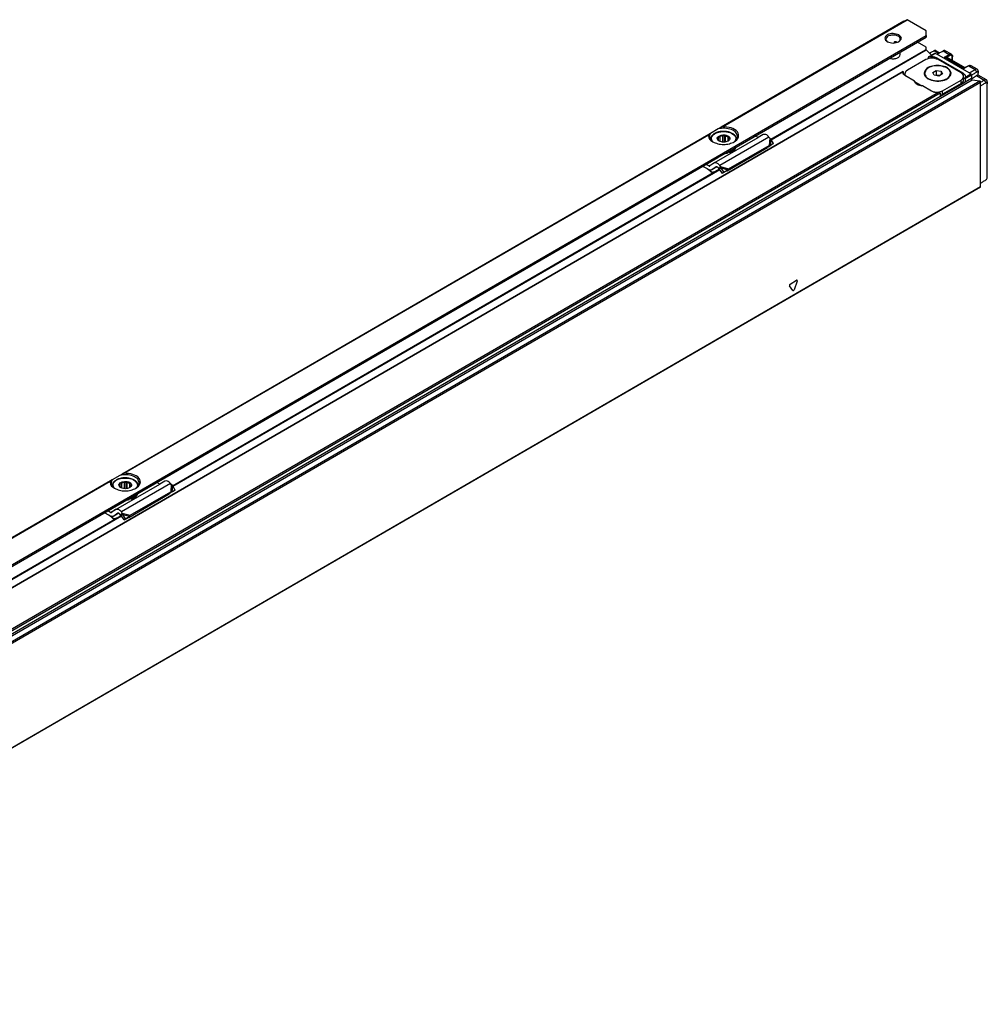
# Model space of a CAD drawing. Header units: millimetres. Extents: x -746 to 1306, y -530 to 1000.
# Tile 32 of 50: x 989 to 1212, y -280 to -54. Entities that reach past the tile are written whole.
import ezdxf

# ---------------------------------------------------------------- set-up
doc = ezdxf.new("R2010")
doc.units = ezdxf.units.MM

# ---------------------------------------------------------------- blocks, each defined once
blk = doc.blocks.new('REGLA_SV2-920-T__27', base_point=(475.76, -510.07))
at = {"color": 7, "linetype": 'Continuous'}
for p, q in [((1162.27, -81.14), (1197.9, -60.52)), ((1198.05, -60.57), (1199.27, -61.78)), ((1200.34, -60.76), (1201.16, -61.23)), ((1203.86, -61.57), (1202.46, -60.76)), ((1197.97, -62.81), (1193.73, -65.26)), ((1198.55, -62.27), (1198.55, -62.57)), ((1198.66, -62.14), (1200.03, -61.35)), ((1200.51, -61.58), (1200.13, -61.36)), ((1200.51, -62.4), (1206.52, -65.88)), ((1206.1, -65.88), (1200.8, -62.81)), ((1202.89, -62.3), (1202.83, -62.27)), ((1207.01, -64.68), (1202.89, -62.3)), ((1204.13, -63.01), (1204.13, -62.11)), ((1192.77, -65.55), (486.74, -474.18)), ((1192.72, -65.76), (1192.73, -65.64)), ((1192.79, -65.6), (1192.79, -66.08)), ((1199.58, -65.77), (1200.39, -65.29)), ((1199.87, -66.41), (1199.58, -65.77)), ((1200.39, -65.29), (1201.51, -65.47)), ((1200.39, -65.29), (1200.39, -66.35)), ((1201.51, -65.47), (1201.51, -66.28)), ((1201.51, -65.47), (1201.81, -66.11)), ((1207.83, -64.23), (1206.91, -64.73)), ((1207.85, -64.22), (1208.04, -64.16)), ((1209.82, -65.02), (1208.42, -64.21)), ((1193.14, -66.21), (1192.97, -66.31)), ((1193.14, -66.47), (1193.14, -66.08)), ((1195.37, -67.77), (1193.3, -66.57)), ((1195.39, -67.86), (1197.09, -68.85)), ((1197.69, -66.1), (1197.69, -65.94)), ((1200.99, -66.58), (1199.87, -66.41)), ((1200.39, -66.35), (1200.2, -66.46)), ((1201.18, -66.48), (1200.39, -66.35)), ((1201.81, -66.11), (1200.99, -66.58)), ((1201.28, -71.32), (1207.03, -67.99)), ((1201.86, -69.97), (1206.1, -67.51)), ((1203.69, -66.1), (1203.69, -65.94)), ((1206.69, -67.51), (1206.69, -66.7)), ((1207.03, -67.18), (1207.03, -67.99)), ((1207.11, -66.7), (1207.1, -66.81)), ((1208.33, -66.1), (1207.94, -65.88)), ((1208.47, -66.35), (1208.47, -67.18)), ((1208.47, -67.2), (1209.69, -66.49)), ((1208.66, -67.44), (1210.4, -67.72)), ((1211.94, -67.47), (1210.03, -66.36)), ((1210.59, -92.12), (1210.59, -67.98)), ((1199.31, -70.05), (1197.24, -68.85)), ((1206.1, -68.33), (1201.86, -70.79)), ((1201.28, -70.51), (1201.28, -71.32)), ((1024.39, -160.95), (1150.43, -87.99)), ((1210.55, -92.21), (490.01, -509.25)), ((882.97, -242.8), (1012.55, -167.8))]:
    blk.add_line(p, q, dxfattribs=at)
at = {"color": 3, "linetype": 'Continuous'}
for p, q in [((1162.33, -81.24), (1198.05, -60.57)), ((1200.87, -61.39), (1199.84, -60.79)), ((1201.97, -60.8), (1203.38, -61.62)), ((1198.9, -62.07), (1200.13, -61.36)), ((1207.94, -65.88), (1200.51, -61.58)), ((1200.51, -62.67), (1200.51, -62.4)), ((1202.27, -62.26), (1203.38, -61.62)), ((1206.77, -64.87), (1202.27, -62.26)), ((1202.83, -62.27), (1203.52, -61.86)), ((1204.07, -62.98), (1204.07, -62.19)), ((1192.73, -65.64), (486.98, -474.1)), ((1207.92, -64.25), (1206.77, -64.87)), ((1207.92, -64.25), (1209.34, -65.07)), ((1209.34, -65.07), (1209.69, -65.68)), ((1208.47, -67.18), (487.93, -484.21)), ((488.12, -484.47), (1208.66, -67.44)), ((489.86, -484.75), (1210.4, -67.72)), ((490.05, -485.01), (1210.59, -67.98)), ((1193.14, -66.16), (1192.93, -66.28)), ((1206.1, -68.33), (1206.1, -67.51)), ((1206.52, -66.24), (1206.52, -65.88)), ((1207.03, -67.18), (1208.47, -66.35)), ((1207.1, -66.81), (1208.33, -66.1)), ((1209.69, -66.49), (1211.46, -67.52)), ((1211.46, -67.52), (1211.81, -68.13)), ((1201.86, -70.79), (1201.86, -69.97)), ((1201.28, -70.51), (495.12, -479.22)), ((1200.93, -70.39), (495.19, -478.85)), ((1024.45, -161.05), (1150.51, -88.09)), ((1210.59, -92.12), (490.05, -509.15)), ((1167.3, -115.97), (1166.55, -114.9)), ((1166.7, -114.51), (1168.21, -113.63)), ((1168.36, -113.85), (1167.61, -115.79)), ((883.03, -242.9), (1012.62, -167.89))]:
    blk.add_line(p, q, dxfattribs=at)
at = {"color": 7, "linetype": 'Continuous'}
for centre, radius, start, end in [((1198.93, -62.61), 0.541, 93.0856, 119.78), ((1208.16, -64.68), 0.535, 61.1481, 103.334), ((1208.19, -66.35), 0.283, 0.0306, 59.9695), ((1211.43, -89.89), 0.721, 302.1502, 359.9256)]:
    blk.add_arc(centre, radius, start, end, dxfattribs=at)
at = {"color": 3, "linetype": 'Continuous'}
blk.add_arc((1203.25, -61.86), 0.276, 359.1864, 60.8137, dxfattribs=at)
at = {"color": 7, "linetype": 'Continuous'}
for points, knots in [([(1197.9, -60.52), (1197.93, -60.52), (1197.98, -60.51), (1198.03, -60.55), (1198.05, -60.57)], [0, 0, 0, 0, 0.0695574, 0.1640678, 0.1640678, 0.1640678, 0.1640678]), ([(1199.84, -60.79), (1199.72, -60.86), (1199.48, -60.99), (1199.19, -61.15), (1198.97, -61.27), (1198.88, -61.32), (1198.83, -61.34)], [0, 0, 0, 0, 0.4158, 0.831604, 0.99358, 1.155556, 1.155556, 1.155556, 1.155556]), ([(1200.34, -60.76), (1200.3, -60.74), (1200.2, -60.7), (1200.06, -60.71), (1199.94, -60.75), (1199.88, -60.78), (1199.84, -60.79)], [0, 0, 0, 0, 0.1484705, 0.312642, 0.4122035, 0.5188611, 0.5188611, 0.5188611, 0.5188611]), ([(1200.51, -61.58), (1200.63, -61.52), (1200.87, -61.39), (1201.24, -61.19), (1201.6, -61), (1201.84, -60.86), (1201.97, -60.8)], [0, 0, 0, 0, 0.408675, 0.817349, 1.233153, 1.648953, 1.648953, 1.648953, 1.648953]), ([(1202.46, -60.76), (1202.42, -60.74), (1202.32, -60.7), (1202.18, -60.72), (1202.06, -60.75), (1202, -60.78), (1201.97, -60.8)], [0, 0, 0, 0, 0.1484705, 0.312642, 0.4122035, 0.5188611, 0.5188611, 0.5188611, 0.5188611]), ([(1198.66, -62.14), (1198.64, -62.15), (1198.62, -62.16), (1198.59, -62.19), (1198.56, -62.22), (1198.55, -62.25), (1198.55, -62.27)], [0, 0, 0, 0, 0.0493668, 0.0934154, 0.1325639, 0.1784301, 0.1784301, 0.1784301, 0.1784301]), ([(1198.9, -62.07), (1199.19, -62.07), (1199.76, -62.06), (1200.27, -62.29), (1200.51, -62.4)], [0, 0, 0, 0, 0.875241, 1.666828, 1.666828, 1.666828, 1.666828]), ([(1200.03, -61.35), (1200.04, -61.34), (1200.08, -61.33), (1200.11, -61.35), (1200.13, -61.36)], [0, 0, 0, 0, 0.0468022, 0.1042475, 0.1042475, 0.1042475, 0.1042475]), ([(1202.83, -62.27), (1202.79, -62.26), (1202.71, -62.24), (1202.58, -62.23), (1202.43, -62.23), (1202.33, -62.25), (1202.27, -62.26)], [0, 0, 0, 0, 0.1092858, 0.253198, 0.3762199, 0.5607986, 0.5607986, 0.5607986, 0.5607986]), ([(1203.86, -61.57), (1203.9, -61.6), (1203.97, -61.65), (1204.03, -61.73), (1204.08, -61.82), (1204.11, -61.91), (1204.12, -62), (1204.13, -62.06), (1204.13, -62.08)], [0, 0, 0, 0, 0.1396054, 0.2468126, 0.3063617, 0.4319103, 0.5343947, 0.5992442, 0.5992442, 0.5992442, 0.5992442]), ([(1204.13, -62.08), (1204.13, -62.08), (1204.13, -62.09), (1204.13, -62.09), (1204.13, -62.1), (1204.13, -62.11), (1204.13, -62.11)], [0, 0, 0, 0, 0.00156689, 0.01253514, 0.01899915, 0.02546316, 0.02546316, 0.02546316, 0.02546316]), ([(1193.3, -66.57), (1193.13, -66.46), (1192.83, -66.26), (1192.75, -65.91), (1192.72, -65.76)], [0, 0, 0, 0, 0.573572, 1.041979, 1.041979, 1.041979, 1.041979]), ([(1192.73, -65.64), (1192.73, -65.63), (1192.73, -65.61), (1192.74, -65.58), (1192.75, -65.56), (1192.76, -65.55), (1192.77, -65.55)], [0, 0, 0, 0, 0.0290335, 0.0618154, 0.0878657, 0.1004797, 0.1004797, 0.1004797, 0.1004797]), ([(1192.77, -65.55), (1192.77, -65.55), (1192.77, -65.55), (1192.79, -65.54), (1192.79, -65.57), (1192.79, -65.59), (1192.79, -65.6)], [0, 0, 0, 0, 0.00678221, 0.01356443, 0.04625814, 0.07032487, 0.07032487, 0.07032487, 0.07032487]), ([(1193.73, -65.26), (1193.56, -65.37), (1193.26, -65.57), (1193.18, -65.92), (1193.14, -66.08)], [0, 0, 0, 0, 0.573572, 1.041979, 1.041979, 1.041979, 1.041979]), ([(1203.79, -65.94), (1203.68, -65.61), (1203.44, -64.86), (1202.15, -64.29), (1200.69, -64.07), (1199.23, -64.29), (1197.95, -64.86), (1197.7, -65.61), (1197.59, -65.94)], [0, 0, 0, 0, 0.988581, 2.299572, 3.868095, 5.436619, 6.74761, 7.736191, 7.736191, 7.736191, 7.736191]), ([(1197.84, -65.39), (1197.78, -65.49), (1197.65, -65.68), (1197.61, -65.91), (1197.59, -66.02)], [0, 0, 0, 0, 0.3496244, 0.6799095, 0.6799095, 0.6799095, 0.6799095]), ([(1202.81, -64.71), (1202.31, -64.51), (1201.25, -64.1), (1199.64, -64.25), (1198.14, -64.75), (1197.83, -65.59), (1197.69, -65.94)], [0, 0, 0, 0, 1.607876, 3.343987, 4.834442, 5.923568, 5.923568, 5.923568, 5.923568]), ([(1203.69, -65.94), (1203.64, -65.7), (1203.52, -65.18), (1203.06, -64.88), (1202.81, -64.71)], [0, 0, 0, 0, 0.70261, 1.562968, 1.562968, 1.562968, 1.562968]), ([(1203.79, -66.02), (1203.77, -65.91), (1203.73, -65.68), (1203.61, -65.49), (1203.54, -65.39)], [0, 0, 0, 0, 0.3305744, 0.6805326, 0.6805326, 0.6805326, 0.6805326]), ([(1206.77, -64.87), (1206.78, -64.85), (1206.8, -64.82), (1206.84, -64.78), (1206.87, -64.75), (1206.9, -64.74), (1206.91, -64.73)], [0, 0, 0, 0, 0.0554568, 0.1072276, 0.1550481, 0.1981063, 0.1981063, 0.1981063, 0.1981063]), ([(1207.92, -64.25), (1207.92, -64.24), (1207.92, -64.24), (1207.9, -64.24), (1207.89, -64.23), (1207.88, -64.23), (1207.86, -64.23), (1207.85, -64.22), (1207.84, -64.23), (1207.83, -64.23), (1207.83, -64.23)], [0, 0, 0, 0, 0.0093317, 0.0186634, 0.0366728, 0.0541321, 0.0663534, 0.0785746, 0.0915676, 0.1045605, 0.1045605, 0.1045605, 0.1045605]), ([(1207.94, -65.88), (1208.05, -65.81), (1208.29, -65.68), (1208.64, -65.47), (1208.99, -65.27), (1209.22, -65.13), (1209.34, -65.07)], [0, 0, 0, 0, 0.401384, 0.802768, 1.211156, 1.619548, 1.619548, 1.619548, 1.619548]), ([(1208.47, -66.39), (1208.56, -66.34), (1208.73, -66.24), (1209.02, -66.07), (1209.34, -65.88), (1209.57, -65.75), (1209.69, -65.68)], [0, 0, 0, 0, 0.299256, 0.598512, 1.006576, 1.412705, 1.412705, 1.412705, 1.412705]), ([(1209.82, -65.02), (1209.78, -65), (1209.68, -64.96), (1209.54, -64.98), (1209.43, -65.02), (1209.37, -65.05), (1209.34, -65.07)], [0, 0, 0, 0, 0.1430297, 0.301851, 0.3988723, 0.5033664, 0.5033664, 0.5033664, 0.5033664]), ([(1210.03, -65.89), (1210.03, -65.84), (1210.02, -65.75), (1209.94, -65.65), (1209.81, -65.62), (1209.73, -65.66), (1209.69, -65.68)], [0, 0, 0, 0, 0.14002, 0.2540646, 0.3696967, 0.50278, 0.50278, 0.50278, 0.50278]), ([(1210.02, -65.46), (1210.02, -65.41), (1210.01, -65.32), (1209.97, -65.18), (1209.91, -65.08), (1209.85, -65.04), (1209.82, -65.02)], [0, 0, 0, 0, 0.1461363, 0.2781077, 0.4153209, 0.5051367, 0.5051367, 0.5051367, 0.5051367]), ([(1210.02, -65.46), (1210.02, -65.49), (1210.02, -65.56), (1210.03, -65.67), (1210.03, -65.78), (1210.03, -65.85), (1210.03, -65.89)], [0, 0, 0, 0, 0.1049516, 0.2099032, 0.3157395, 0.4268849, 0.4268849, 0.4268849, 0.4268849]), ([(1193.14, -66.08), (1193.15, -66.17), (1193.17, -66.37), (1193.29, -66.52), (1193.36, -66.61)], [0, 0, 0, 0, 0.2757596, 0.5755628, 0.5755628, 0.5755628, 0.5755628]), ([(1197.24, -68.85), (1196.77, -68.81), (1195.95, -68.74), (1195.54, -68.06), (1195.37, -67.77)], [0, 0, 0, 0, 1.332097, 2.278226, 2.278226, 2.278226, 2.278226]), ([(1197.59, -65.94), (1197.65, -66.18), (1197.77, -66.73), (1198.24, -67.04), (1198.5, -67.21)], [0, 0, 0, 0, 0.72603, 1.615067, 1.615067, 1.615067, 1.615067]), ([(1197.69, -65.94), (1197.79, -66.25), (1198.04, -66.98), (1199.28, -67.54), (1200.69, -67.75), (1202.11, -67.54), (1203.35, -66.98), (1203.59, -66.25), (1203.69, -65.94)], [0, 0, 0, 0, 0.956691, 2.225392, 3.743318, 5.261244, 6.529945, 7.486636, 7.486636, 7.486636, 7.486636]), ([(1197.83, -66.62), (1197.79, -66.54), (1197.71, -66.37), (1197.7, -66.19), (1197.69, -66.1)], [0, 0, 0, 0, 0.2768325, 0.544419, 0.544419, 0.544419, 0.544419]), ([(1198.5, -67.21), (1199.02, -67.41), (1200.11, -67.84), (1201.78, -67.69), (1203.32, -67.17), (1203.65, -66.3), (1203.79, -65.94)], [0, 0, 0, 0, 1.661471, 3.455453, 4.99559, 6.12102, 6.12102, 6.12102, 6.12102]), ([(1203.69, -66.1), (1203.68, -66.2), (1203.67, -66.39), (1203.58, -66.56), (1203.54, -66.65)], [0, 0, 0, 0, 0.2798675, 0.5704392, 0.5704392, 0.5704392, 0.5704392]), ([(1206.69, -66.7), (1206.65, -66.54), (1206.57, -66.19), (1206.27, -65.99), (1206.1, -65.88)], [0, 0, 0, 0, 0.468406, 1.041979, 1.041979, 1.041979, 1.041979]), ([(1206.1, -67.51), (1206.27, -67.4), (1206.57, -67.2), (1206.65, -66.85), (1206.69, -66.7)], [0, 0, 0, 0, 0.573572, 1.041979, 1.041979, 1.041979, 1.041979]), ([(1206.1, -68.33), (1206.27, -68.22), (1206.57, -68.02), (1206.65, -67.67), (1206.69, -67.51)], [0, 0, 0, 0, 0.573572, 1.041979, 1.041979, 1.041979, 1.041979]), ([(1206.52, -65.88), (1206.69, -65.99), (1207, -66.19), (1207.08, -66.54), (1207.11, -66.7)], [0, 0, 0, 0, 0.573572, 1.041979, 1.041979, 1.041979, 1.041979]), ([(1206.69, -66.96), (1206.76, -67.02), (1206.9, -67.13), (1206.99, -67.28), (1207.03, -67.36)], [0, 0, 0, 0, 0.2784394, 0.5274307, 0.5274307, 0.5274307, 0.5274307]), ([(1207.03, -67.18), (1207.04, -67.15), (1207.04, -67.08), (1207.06, -66.98), (1207.09, -66.89), (1207.1, -66.84), (1207.1, -66.81)], [0, 0, 0, 0, 0.0923988, 0.209338, 0.2900054, 0.3724617, 0.3724617, 0.3724617, 0.3724617]), ([(1208.66, -67.44), (1208.61, -67.41), (1208.51, -67.35), (1208.48, -67.24), (1208.47, -67.18)], [0, 0, 0, 0, 0.1603525, 0.3392879, 0.3392879, 0.3392879, 0.3392879]), ([(1210.03, -66.4), (1209.97, -66.4), (1209.86, -66.41), (1209.75, -66.46), (1209.69, -66.49)], [0, 0, 0, 0, 0.162662, 0.3515403, 0.3515403, 0.3515403, 0.3515403]), ([(1210.03, -66.36), (1210.03, -66.28), (1210.03, -66.12), (1210.03, -65.96), (1210.03, -65.89)], [0, 0, 0, 0, 0.2372655, 0.4756473, 0.4756473, 0.4756473, 0.4756473]), ([(1210.03, -66.4), (1210.03, -66.4), (1210.03, -66.38), (1210.03, -66.37), (1210.03, -66.36)], [0, 0, 0, 0, 0.02013951, 0.04152316, 0.04152316, 0.04152316, 0.04152316]), ([(1210.4, -67.72), (1210.45, -67.74), (1210.55, -67.8), (1210.58, -67.92), (1210.59, -67.98)], [0, 0, 0, 0, 0.1603525, 0.3392879, 0.3392879, 0.3392879, 0.3392879]), ([(1210.59, -68.02), (1210.62, -68.01), (1210.67, -67.97), (1210.85, -67.87), (1211.11, -67.72), (1211.34, -67.59), (1211.46, -67.52)], [0, 0, 0, 0, 0.094968, 0.189936, 0.598323, 1.006716, 1.006716, 1.006716, 1.006716]), ([(1211.94, -67.47), (1211.9, -67.45), (1211.8, -67.41), (1211.67, -67.43), (1211.55, -67.47), (1211.49, -67.5), (1211.46, -67.52)], [0, 0, 0, 0, 0.1430297, 0.301851, 0.3988723, 0.5033664, 0.5033664, 0.5033664, 0.5033664]), ([(1212.14, -67.91), (1212.14, -67.87), (1212.14, -67.78), (1212.1, -67.65), (1212.04, -67.54), (1211.98, -67.5), (1211.94, -67.47)], [0, 0, 0, 0, 0.1237181, 0.2780394, 0.376242, 0.505006, 0.505006, 0.505006, 0.505006]), ([(1212.14, -67.91), (1212.15, -67.94), (1212.15, -68.01), (1212.15, -68.12), (1212.15, -68.23), (1212.15, -68.3), (1212.15, -68.34)], [0, 0, 0, 0, 0.1049556, 0.2099112, 0.3157496, 0.4268856, 0.4268856, 0.4268856, 0.4268856]), ([(1200.93, -70.39), (1200.63, -70.39), (1200.07, -70.39), (1199.56, -70.16), (1199.31, -70.05)], [0, 0, 0, 0, 0.875241, 1.666828, 1.666828, 1.666828, 1.666828]), ([(1199.69, -70.22), (1200.07, -70.28), (1200.82, -70.39), (1201.52, -70.11), (1201.86, -69.97)], [0, 0, 0, 0, 1.137157, 2.217641, 2.217641, 2.217641, 2.217641]), ([(1210.59, -68.84), (1210.68, -68.79), (1210.85, -68.69), (1211.14, -68.52), (1211.46, -68.34), (1211.7, -68.2), (1211.81, -68.13)], [0, 0, 0, 0, 0.299256, 0.598512, 1.006576, 1.412705, 1.412705, 1.412705, 1.412705]), ([(1212.15, -68.34), (1212.15, -68.29), (1212.14, -68.2), (1212.06, -68.1), (1211.93, -68.08), (1211.85, -68.11), (1211.81, -68.13)], [0, 0, 0, 0, 0.1400351, 0.2540631, 0.3696952, 0.5027786, 0.5027786, 0.5027786, 0.5027786]), ([(1212.15, -89.89), (1212.15, -88.09), (1212.15, -84.5), (1212.15, -79.11), (1212.15, -73.72), (1212.15, -70.13), (1212.15, -68.34)], [0, 0, 0, 0, 5.388309, 10.776618, 16.164927, 21.553239, 21.553239, 21.553239, 21.553239]), ([(1201.28, -70.51), (1201.27, -70.49), (1201.24, -70.43), (1201.14, -70.4), (1201.04, -70.38), (1200.97, -70.38), (1200.93, -70.39)], [0, 0, 0, 0, 0.076293, 0.183125, 0.285862, 0.3966881, 0.3966881, 0.3966881, 0.3966881]), ([(1201.28, -71.02), (1201.38, -70.99), (1201.58, -70.93), (1201.77, -70.83), (1201.86, -70.79)], [0, 0, 0, 0, 0.3193034, 0.6252407, 0.6252407, 0.6252407, 0.6252407]), ([(1210.59, -91.26), (1210.68, -91.2), (1210.85, -91.1), (1211.14, -90.92), (1211.46, -90.72), (1211.7, -90.57), (1211.81, -90.5)], [0, 0, 0, 0, 0.304711, 0.609422, 1.024926, 1.43847, 1.43847, 1.43847, 1.43847]), ([(1210.55, -92.21), (1210.56, -92.2), (1210.59, -92.18), (1210.59, -92.14), (1210.59, -92.12)], [0, 0, 0, 0, 0.0465697, 0.1036576, 0.1036576, 0.1036576, 0.1036576])]:
    blk.add_open_spline(points, degree=3, knots=knots, dxfattribs=at)
blk.add_open_spline([(1200.8, -62.81), (1200.33, -62.64), (1199.38, -62.3), (1198.44, -62.64), (1197.97, -62.81)], degree=3, dxfattribs=at)
at = {"color": 3, "linetype": 'Continuous'}
for points, knots in [([(1203.86, -61.57), (1203.82, -61.55), (1203.75, -61.52), (1203.63, -61.53), (1203.51, -61.55), (1203.43, -61.6), (1203.38, -61.62)], [0, 0, 0, 0, 0.1293723, 0.2276871, 0.3586248, 0.5053904, 0.5053904, 0.5053904, 0.5053904]), ([(1204.07, -62.19), (1204.06, -62.11), (1204.05, -61.97), (1203.92, -61.81), (1203.72, -61.77), (1203.59, -61.83), (1203.52, -61.86)], [0, 0, 0, 0, 0.226035, 0.4089413, 0.5896318, 0.811409, 0.811409, 0.811409, 0.811409]), ([(1204.13, -62.11), (1204.13, -62.11), (1204.13, -62.12), (1204.13, -62.13), (1204.12, -62.14), (1204.11, -62.15), (1204.11, -62.16), (1204.1, -62.17), (1204.08, -62.18), (1204.07, -62.19), (1204.07, -62.19)], [0, 0, 0, 0, 0.0078326, 0.0156652, 0.0317757, 0.0484591, 0.0571521, 0.0658451, 0.0909714, 0.1025475, 0.1025475, 0.1025475, 0.1025475]), ([(1207.92, -64.25), (1207.96, -64.23), (1208.05, -64.19), (1208.19, -64.15), (1208.32, -64.16), (1208.39, -64.19), (1208.42, -64.21)], [0, 0, 0, 0, 0.1247468, 0.2832638, 0.4245945, 0.5177471, 0.5177471, 0.5177471, 0.5177471]), ([(1166.7, -114.51), (1166.64, -114.57), (1166.52, -114.67), (1166.54, -114.83), (1166.55, -114.9)], [0, 0, 0, 0, 0.2443305, 0.4481876, 0.4481876, 0.4481876, 0.4481876]), ([(1168.36, -113.85), (1168.38, -113.77), (1168.42, -113.62), (1168.27, -113.63), (1168.21, -113.63)], [0, 0, 0, 0, 0.2036598, 0.3571808, 0.3571808, 0.3571808, 0.3571808]), ([(1167.3, -115.97), (1167.36, -115.99), (1167.5, -116.02), (1167.57, -115.88), (1167.61, -115.79)], [0, 0, 0, 0, 0.1536528, 0.3979015, 0.3979015, 0.3979015, 0.3979015])]:
    blk.add_open_spline(points, degree=3, knots=knots, dxfattribs=at)
blk = doc.blocks.new('SOPORTE_SV2-T__28', base_point=(468.13, -504.91))
at = {"color": 3, "linetype": 'Continuous'}
for p, q in [((1192.95, -53.97), (1150.79, -78.38)), ((1151.09, -78.27), (1193.68, -53.62)), ((475.09, -475.63), (1198.04, -57.21)), ((1147.98, -80.01), (1012.91, -158.18)), ((1013.2, -158.08), (1147.88, -80.13)), ((1161.79, -80.63), (1150.48, -87.18)), ((1162, -80.89), (1161.85, -82.56)), ((1162.26, -81.12), (1162.14, -82.53)), ((1148, -87.29), (1149.13, -86.64)), ((1150.68, -87.44), (1152.54, -87.95)), ((1150.79, -87.76), (1152.36, -88.19)), ((1010.09, -159.81), (871.48, -240.03)), ((871.78, -239.93), (1010, -159.93)), ((1023.91, -160.43), (1012.59, -166.98)), ((1024.11, -160.69), (1023.97, -162.36)), ((1024.37, -160.92), (1024.25, -162.33)), ((1010.11, -167.1), (1011.25, -166.44)), ((1012.8, -167.24), (1014.65, -167.75)), ((1012.91, -167.56), (1014.47, -167.99))]:
    blk.add_line(p, q, dxfattribs=at)
at = {"color": 7, "linetype": 'Continuous'}
for p, q in [((1192.95, -53.97), (1193.58, -53.61)), ((1198.04, -56.15), (1193.68, -53.62)), ((1198.04, -57.21), (1198.04, -56.15)), ((1152.26, -84.1), (1198.04, -57.61)), ((1190.89, -58.68), (1190.66, -58.82)), ((1190.66, -58.98), (1190.66, -58.82)), ((1198.04, -59.9), (1196.06, -58.75)), ((1198.04, -60.56), (1198.04, -59.9)), ((1150.13, -78.76), (1148.37, -79.78)), ((1150.79, -78.38), (1150.13, -78.76)), ((1148.37, -79.78), (1147.98, -80.01)), ((1148.37, -81.15), (1148.37, -81.22)), ((1149.18, -86.61), (1159.31, -80.75)), ((1150.03, -81.31), (1150.08, -81.22)), ((1150.32, -81.55), (1150.03, -81.31)), ((1150.08, -81.22), (1150.07, -81.11)), ((1150.08, -81.35), (1150.08, -81.22)), ((1150.18, -80.81), (1150.23, -80.48)), ((1150.18, -81.43), (1150.18, -80.81)), ((1150.23, -80.48), (1150.57, -80.52)), ((1150.23, -81.47), (1150.23, -80.48)), ((1150.35, -81.58), (1150.32, -81.55)), ((1150.57, -81.69), (1150.57, -80.52)), ((1151.23, -80.36), (1151.57, -80.16)), ((1151.23, -81.82), (1151.23, -80.36)), ((1151.57, -80.16), (1151.85, -80.41)), ((1151.57, -81.82), (1151.57, -80.16)), ((1151.85, -81.78), (1151.85, -80.41)), ((1152.42, -81.57), (1152.42, -80.66)), ((1152.42, -80.66), (1152.71, -80.68)), ((1152.56, -81.41), (1152.51, -81.5)), ((1152.71, -80.68), (1152.66, -81)), ((1152.66, -81.21), (1152.66, -81)), ((1152.66, -81), (1152.67, -81.11)), ((1154.37, -81.15), (1154.37, -81.22)), ((1159.31, -80.75), (1158.64, -80.41)), ((1160.49, -80.06), (1159.31, -80.75)), ((1162, -80.89), (1161.79, -80.63)), ((1162.26, -81.12), (1162, -80.89)), ((1162.87, -82.14), (1162.26, -81.12)), ((1152.17, -88.44), (1161.49, -83.04)), ((1152.54, -87.95), (1161.85, -82.56)), ((1161.52, -83), (1161.49, -83.04)), ((1161.63, -82.85), (1161.52, -83)), ((1161.62, -82.89), (1162.28, -82.54)), ((1161.85, -82.56), (1161.63, -82.85)), ((1161.78, -82.77), (1161.73, -82.8)), ((1162.14, -82.53), (1161.78, -82.77)), ((1161.85, -82.56), (1162.14, -82.53)), ((1162.14, -82.53), (1162.87, -82.14)), ((1162.87, -82.14), (1162.28, -82.54)), ((1014.37, -163.91), (1150.03, -85.38)), ((1150.03, -85.38), (1152.26, -84.1)), ((1152.26, -84.1), (1152.27, -84.15)), ((1152.27, -84.15), (1152.27, -84.31)), ((1152.73, -84.04), (1152.73, -84.21)), ((1147.63, -87.93), (1146.57, -87.4)), ((1148, -87.29), (1147.33, -86.96)), ((1149.13, -86.64), (1148.24, -87.3)), ((1148.77, -88.14), (1148.73, -88.17)), ((1149.91, -87.48), (1148.77, -88.14)), ((1149.67, -87.48), (1148.77, -88.14)), ((1149.18, -86.61), (1149.13, -86.64)), ((1149.68, -87.47), (1149.67, -87.48)), ((1150.32, -87.92), (1150.11, -87.66)), ((1150.46, -87.73), (1150.32, -87.92)), ((1150.68, -87.44), (1150.46, -87.73)), ((1150.59, -87.91), (1150.46, -88.01)), ((1151.1, -89.01), (1150.46, -88.01)), ((1150.68, -87.44), (1150.48, -87.18)), ((1150.79, -87.76), (1150.59, -87.91)), ((1150.79, -87.76), (1150.68, -87.44)), ((1151.44, -88.76), (1150.79, -87.76)), ((1151.44, -88.76), (1152.36, -88.19)), ((1152.36, -88.19), (1152.02, -88.44)), ((1152.32, -88.24), (1152.17, -88.44)), ((1152.36, -88.19), (1152.32, -88.24)), ((1152.36, -88.19), (1152.54, -87.95)), ((1148.77, -88.76), (1148.72, -88.89)), ((1151.44, -88.76), (1151.1, -89.01)), ((1012.25, -158.56), (1010.48, -159.59)), ((1012.91, -158.18), (1012.25, -158.56)), ((1010.48, -159.59), (1010.09, -159.81)), ((1010.48, -160.95), (1010.48, -161.03)), ((1011.29, -166.41), (1021.43, -160.55)), ((1012.2, -161.02), (1012.18, -160.91)), ((1012.29, -160.61), (1012.34, -160.29)), ((1012.29, -161.24), (1012.29, -160.61)), ((1012.34, -161.28), (1012.34, -160.29)), ((1012.34, -160.29), (1012.68, -160.32)), ((1012.68, -161.49), (1012.68, -160.32)), ((1013.34, -160.17), (1013.68, -159.97)), ((1013.34, -161.63), (1013.34, -160.17)), ((1013.68, -159.97), (1013.97, -160.22)), ((1013.68, -161.62), (1013.68, -159.97)), ((1013.97, -161.58), (1013.97, -160.22)), ((1014.53, -161.37), (1014.53, -160.47)), ((1014.53, -160.47), (1014.82, -160.48)), ((1014.82, -160.48), (1014.77, -160.81)), ((1014.77, -161.02), (1014.77, -160.81)), ((1014.77, -160.81), (1014.78, -160.91)), ((1016.48, -160.95), (1016.48, -161.03)), ((1021.43, -160.55), (1020.75, -160.21)), ((1022.61, -159.86), (1021.43, -160.55)), ((1024.11, -160.69), (1023.91, -160.43)), ((1024.37, -160.92), (1024.11, -160.69)), ((1024.99, -161.94), (1024.37, -160.92)), ((1012.15, -161.11), (1012.2, -161.02)), ((1012.44, -161.36), (1012.15, -161.11)), ((1012.46, -161.39), (1012.44, -161.36)), ((1012.57, -161.45), (1012.46, -161.39)), ((1014.29, -168.24), (1023.6, -162.85)), ((1014.63, -161.31), (1014.51, -161.39)), ((1014.67, -161.22), (1014.63, -161.31)), ((1014.65, -167.75), (1023.97, -162.36)), ((1023.64, -162.8), (1023.6, -162.85)), ((1023.75, -162.66), (1023.64, -162.8)), ((1023.97, -162.36), (1023.75, -162.66)), ((1023.9, -162.57), (1023.84, -162.61)), ((1024.25, -162.33), (1023.9, -162.57)), ((1023.97, -162.36), (1024.25, -162.33)), ((1024.25, -162.33), (1024.99, -161.94)), ((1024.99, -161.94), (1024.39, -162.35)), ((872.95, -245.76), (1014.37, -163.91)), ((1014.37, -163.91), (1014.38, -163.96)), ((1014.38, -163.96), (1014.38, -164.12)), ((1014.85, -163.85), (1014.85, -164.01)), ((1009.74, -167.73), (1008.68, -167.2)), ((1010.11, -167.1), (1009.44, -166.76)), ((1011.25, -166.44), (1010.35, -167.1)), ((1012.02, -167.29), (1010.89, -167.95)), ((1011.78, -167.29), (1010.89, -167.95)), ((1011.29, -166.41), (1011.25, -166.44)), ((1011.79, -167.28), (1011.78, -167.29)), ((1012.43, -167.73), (1012.23, -167.47)), ((1012.58, -167.53), (1012.43, -167.73)), ((1012.71, -167.71), (1012.57, -167.81)), ((1013.21, -168.82), (1012.57, -167.81)), ((1012.8, -167.24), (1012.58, -167.53)), ((1012.8, -167.24), (1012.59, -166.98)), ((1012.91, -167.56), (1012.71, -167.71)), ((1012.91, -167.56), (1012.8, -167.24)), ((1013.55, -168.56), (1012.91, -167.56)), ((1014.47, -167.99), (1014.65, -167.75)), ((1010.88, -168.57), (1010.83, -168.69)), ((1010.89, -167.95), (1010.84, -167.98)), ((1013.21, -168.82), (1014.14, -168.25)), ((1013.55, -168.56), (1013.21, -168.82)), ((1013.55, -168.56), (1014.47, -167.99)), ((1014.47, -167.99), (1014.14, -168.25)), ((1014.43, -168.05), (1014.29, -168.24)), ((1014.47, -167.99), (1014.43, -168.05))]:
    blk.add_line(p, q, dxfattribs=at)
for centre, radius, start, end in [((1190.79, -58.82), 0.13, 116.6564, 176.8143), ((1190.85, -58.92), 0.244, 79.3694, 118.8701), ((1150.57, -81.12), 0.504, 141.4388, 178.6694), ((1151.32, -82.24), 1.88, 92.8922, 113.7103), ((1152.17, -81.1), 0.504, 321.4388, 358.6694), ((1162.21, -83.53), 0.867, 123.5454, 142.3893), ((1141.25, -96.25), 10.48, 44.5866, 52.547), ((1140.76, -96.68), 11.26, 44.6858, 49.0416), ((1012.69, -160.93), 0.504, 141.4388, 178.6694), ((1013.44, -162.04), 1.88, 92.8922, 113.7103), ((1014.28, -160.9), 0.504, 321.4388, 358.6694), ((1024.32, -163.33), 0.867, 123.5454, 142.3893), ((1003.36, -176.05), 10.48, 44.5866, 52.547), ((1002.88, -176.48), 11.26, 44.6858, 49.0416)]:
    blk.add_arc(centre, radius, start, end, dxfattribs=at)
for points, knots in [([(1193.68, -53.62), (1193.66, -53.61), (1193.63, -53.6), (1193.59, -53.61), (1193.58, -53.61)], [0, 0, 0, 0, 0.0573272, 0.1040441, 0.1040441, 0.1040441, 0.1040441]), ([(1191.78, -57.11), (1191.34, -56.97), (1190.45, -56.68), (1189.19, -56.87), (1188.27, -57.92), (1188.82, -58.42), (1189.1, -58.67)], [0, 0, 0, 0, 1.383236, 2.765803, 3.721655, 4.680409, 4.680409, 4.680409, 4.680409]), ([(1191.6, -57.42), (1191.33, -57.31), (1190.75, -57.08), (1189.86, -57.16), (1189.04, -57.44), (1188.86, -57.9), (1188.79, -58.09)], [0, 0, 0, 0, 0.884332, 1.839193, 2.658943, 3.257962, 3.257962, 3.257962, 3.257962]), ([(1188.79, -58.09), (1188.81, -58.21), (1188.86, -58.47), (1189.08, -58.63), (1189.19, -58.72)], [0, 0, 0, 0, 0.3515742, 0.7707547, 0.7707547, 0.7707547, 0.7707547]), ([(1191.42, -58.83), (1191.33, -58.8), (1191.16, -58.73), (1190.99, -58.7), (1190.89, -58.68)], [0, 0, 0, 0, 0.262115, 0.5445453, 0.5445453, 0.5445453, 0.5445453]), ([(1192.09, -58.09), (1192.06, -57.96), (1191.99, -57.67), (1191.74, -57.51), (1191.6, -57.42)], [0, 0, 0, 0, 0.3864353, 0.8596324, 0.8596324, 0.8596324, 0.8596324]), ([(1191.68, -58.72), (1191.8, -58.63), (1192.01, -58.47), (1192.06, -58.21), (1192.09, -58.09)], [0, 0, 0, 0, 0.4191805, 0.7707547, 0.7707547, 0.7707547, 0.7707547]), ([(1191.78, -58.67), (1192.06, -58.41), (1192.62, -57.89), (1192.06, -57.37), (1191.78, -57.11)], [0, 0, 0, 0, 0.959582, 1.917227, 1.917227, 1.917227, 1.917227]), ([(1198.04, -57.21), (1198.04, -57.25), (1198.04, -57.33), (1198.04, -57.44), (1198.04, -57.53), (1198.04, -57.58), (1198.04, -57.61)], [0, 0, 0, 0, 0.1170839, 0.2517265, 0.3229533, 0.3941802, 0.3941802, 0.3941802, 0.3941802]), ([(1192.09, -61.64), (1192.08, -61.55), (1192.05, -61.38), (1191.94, -61.24), (1191.88, -61.17)], [0, 0, 0, 0, 0.2479843, 0.5215294, 0.5215294, 0.5215294, 0.5215294]), ([(1189.63, -62.47), (1189.76, -62.51), (1190.02, -62.58), (1190.58, -62.61), (1191.22, -62.52), (1191.9, -62.21), (1192.03, -61.81), (1192.09, -61.64)], [0, 0, 0, 0, 0.393099, 0.817655, 1.66033, 2.344422, 2.876379, 2.876379, 2.876379, 2.876379]), ([(1154.37, -81.15), (1154.36, -81.06), (1154.35, -80.86), (1154.23, -80.57), (1154.03, -80.28), (1153.74, -80.01), (1153.31, -79.74), (1152.8, -79.53), (1152.12, -79.37), (1151.47, -79.31), (1150.73, -79.35), (1150.11, -79.48), (1149.5, -79.7), (1149.07, -79.95), (1148.72, -80.26), (1148.51, -80.56), (1148.39, -80.87), (1148.38, -81.07), (1148.37, -81.15)], [0, 0, 0, 0, 0.282998, 0.579562, 0.936296, 1.327004, 1.753845, 2.456905, 2.98239, 3.84222, 4.392752, 5.227476, 5.7075, 6.357211, 6.690286, 7.1045, 7.439396, 7.683996, 7.683996, 7.683996, 7.683996]), ([(1154.62, -80.5), (1154.52, -80.18), (1154.3, -79.44), (1153.1, -78.84), (1151.68, -78.53), (1150.66, -78.68), (1150.13, -78.76)], [0, 0, 0, 0, 0.965075, 2.221676, 3.738236, 5.304896, 5.304896, 5.304896, 5.304896]), ([(1151.09, -78.27), (1151.06, -78.28), (1151.01, -78.28), (1150.94, -78.31), (1150.86, -78.34), (1150.81, -78.36), (1150.79, -78.38)], [0, 0, 0, 0, 0.0734003, 0.1587344, 0.2353656, 0.3163356, 0.3163356, 0.3163356, 0.3163356]), ([(1153.84, -81.73), (1154.27, -81.42), (1155.06, -80.83), (1154.62, -79.16), (1153.02, -78.38), (1151.77, -78.31), (1151.09, -78.27)], [0, 0, 0, 0, 1.455255, 2.691301, 4.367062, 6.435058, 6.435058, 6.435058, 6.435058]), ([(1147.98, -80.01), (1147.97, -80.01), (1147.95, -80.03), (1147.92, -80.05), (1147.89, -80.09), (1147.89, -80.11), (1147.88, -80.13)], [0, 0, 0, 0, 0.0367307, 0.0792474, 0.1158959, 0.1619047, 0.1619047, 0.1619047, 0.1619047]), ([(1147.88, -80.13), (1147.92, -80.44), (1147.99, -81.13), (1148.58, -81.52), (1148.9, -81.73)], [0, 0, 0, 0, 0.890353, 1.989812, 1.989812, 1.989812, 1.989812]), ([(1148.37, -79.78), (1148.29, -79.89), (1148.16, -80.11), (1148.13, -80.37), (1148.12, -80.5)], [0, 0, 0, 0, 0.3959861, 0.7662165, 0.7662165, 0.7662165, 0.7662165]), ([(1148.12, -80.5), (1148.17, -80.73), (1148.27, -81.24), (1148.68, -81.56), (1148.9, -81.73)], [0, 0, 0, 0, 0.687645, 1.506294, 1.506294, 1.506294, 1.506294]), ([(1150.03, -81.31), (1149.97, -81.16), (1149.84, -80.85), (1150.09, -80.61), (1150.22, -80.48)], [0, 0, 0, 0, 0.4356856, 0.9330723, 0.9330723, 0.9330723, 0.9330723]), ([(1150.35, -81.58), (1150.29, -81.54), (1150.17, -81.47), (1150.08, -81.36), (1150.03, -81.31)], [0, 0, 0, 0, 0.2239465, 0.4200718, 0.4200718, 0.4200718, 0.4200718]), ([(1150.22, -80.48), (1150.42, -80.37), (1150.84, -80.14), (1151.31, -80.16), (1151.57, -80.16)], [0, 0, 0, 0, 0.667155, 1.406092, 1.406092, 1.406092, 1.406092]), ([(1151.57, -80.16), (1151.7, -80.18), (1151.96, -80.2), (1152.3, -80.33), (1152.56, -80.48), (1152.66, -80.62), (1152.71, -80.68)], [0, 0, 0, 0, 0.403195, 0.789133, 1.060802, 1.29056, 1.29056, 1.29056, 1.29056]), ([(1151.85, -80.41), (1151.96, -80.44), (1152.16, -80.49), (1152.34, -80.61), (1152.42, -80.66)], [0, 0, 0, 0, 0.3295971, 0.6222375, 0.6222375, 0.6222375, 0.6222375]), ([(1152.51, -81.5), (1152.49, -81.52), (1152.45, -81.55), (1152.41, -81.57), (1152.39, -81.58)], [0, 0, 0, 0, 0.0704419, 0.1428296, 0.1428296, 0.1428296, 0.1428296]), ([(1152.71, -80.68), (1152.77, -80.82), (1152.9, -81.14), (1152.65, -81.38), (1152.51, -81.5)], [0, 0, 0, 0, 0.4357913, 0.9355038, 0.9355038, 0.9355038, 0.9355038]), ([(1153.84, -81.73), (1154.06, -81.56), (1154.47, -81.24), (1154.57, -80.73), (1154.62, -80.5)], [0, 0, 0, 0, 0.818649, 1.506294, 1.506294, 1.506294, 1.506294]), ([(1161.79, -80.63), (1161.59, -80.39), (1161.24, -79.98), (1160.71, -80.04), (1160.49, -80.06)], [0, 0, 0, 0, 0.879341, 1.502415, 1.502415, 1.502415, 1.502415]), ([(1148.9, -81.73), (1149.28, -81.9), (1150.06, -82.25), (1151.37, -82.36), (1152.68, -82.25), (1153.46, -81.9), (1153.84, -81.73)], [0, 0, 0, 0, 1.213054, 2.555157, 3.897261, 5.110315, 5.110315, 5.110315, 5.110315]), ([(1154.17, -83), (1153.97, -83.21), (1153.51, -83.7), (1152.86, -83.88), (1152.51, -83.98)], [0, 0, 0, 0, 0.876211, 1.967943, 1.967943, 1.967943, 1.967943]), ([(1152.73, -84.21), (1153.13, -84.07), (1153.84, -83.82), (1154.19, -83.18), (1154.34, -82.9)], [0, 0, 0, 0, 1.214021, 2.142533, 2.142533, 2.142533, 2.142533]), ([(1152.73, -84.04), (1153.08, -83.92), (1153.71, -83.71), (1154.1, -83.17), (1154.27, -82.94)], [0, 0, 0, 0, 1.082248, 1.936394, 1.936394, 1.936394, 1.936394]), ([(1151.78, -84.38), (1151.86, -84.37), (1152.03, -84.36), (1152.19, -84.33), (1152.27, -84.31)], [0, 0, 0, 0, 0.2468578, 0.4927179, 0.4927179, 0.4927179, 0.4927179]), ([(1152.13, -84.17), (1152.16, -84.17), (1152.2, -84.16), (1152.25, -84.16), (1152.27, -84.15)], [0, 0, 0, 0, 0.0691223, 0.1381315, 0.1381315, 0.1381315, 0.1381315]), ([(1152.73, -84.21), (1152.7, -84.18), (1152.61, -84.12), (1152.47, -84.12), (1152.34, -84.14), (1152.29, -84.19), (1152.27, -84.22)], [0, 0, 0, 0, 0.1347034, 0.3001229, 0.4173198, 0.5085979, 0.5085979, 0.5085979, 0.5085979]), ([(1152.51, -83.98), (1152.5, -83.98), (1152.48, -83.99), (1152.46, -83.99), (1152.45, -83.99)], [0, 0, 0, 0, 0.03052384, 0.06108755, 0.06108755, 0.06108755, 0.06108755]), ([(1152.73, -84.04), (1152.71, -84.02), (1152.67, -83.98), (1152.61, -83.97), (1152.57, -83.96)], [0, 0, 0, 0, 0.0823055, 0.1799434, 0.1799434, 0.1799434, 0.1799434]), ([(1148, -87.29), (1148.04, -87.31), (1148.11, -87.34), (1148.19, -87.32), (1148.22, -87.31)], [0, 0, 0, 0, 0.1279345, 0.2345827, 0.2345827, 0.2345827, 0.2345827]), ([(1148.73, -88.17), (1148.64, -88.21), (1148.44, -88.28), (1148.25, -88.21), (1148.14, -88.18)], [0, 0, 0, 0, 0.2772697, 0.5991556, 0.5991556, 0.5991556, 0.5991556]), ([(1150.48, -87.18), (1150.27, -86.94), (1149.92, -86.53), (1149.4, -86.58), (1149.18, -86.61)], [0, 0, 0, 0, 0.879341, 1.502415, 1.502415, 1.502415, 1.502415]), ([(1150.11, -87.66), (1150.05, -87.58), (1149.93, -87.45), (1149.75, -87.46), (1149.68, -87.47)], [0, 0, 0, 0, 0.2931137, 0.500805, 0.500805, 0.500805, 0.500805]), ([(1150.46, -88.01), (1150.45, -88), (1150.42, -87.99), (1150.39, -87.96), (1150.35, -87.94), (1150.33, -87.93), (1150.32, -87.92)], [0, 0, 0, 0, 0.0408745, 0.0819997, 0.1230501, 0.1643534, 0.1643534, 0.1643534, 0.1643534]), ([(1152.02, -88.44), (1152.03, -88.44), (1152.06, -88.44), (1152.1, -88.44), (1152.14, -88.44), (1152.16, -88.44), (1152.17, -88.44)], [0, 0, 0, 0, 0.0384606, 0.076677, 0.1145063, 0.152093, 0.152093, 0.152093, 0.152093]), ([(1149.12, -88.76), (1149.05, -88.78), (1148.92, -88.82), (1148.78, -88.87), (1148.72, -88.89)], [0, 0, 0, 0, 0.2122461, 0.4247161, 0.4247161, 0.4247161, 0.4247161]), ([(1148.77, -88.76), (1148.87, -88.73), (1149.08, -88.66), (1149.31, -88.59), (1149.46, -88.54), (1149.51, -88.52), (1149.53, -88.52)], [0, 0, 0, 0, 0.3297617, 0.6589737, 0.7331946, 0.8073878, 0.8073878, 0.8073878, 0.8073878]), ([(1016.73, -160.3), (1016.64, -159.98), (1016.42, -159.25), (1015.21, -158.65), (1013.8, -158.34), (1012.77, -158.49), (1012.25, -158.56)], [0, 0, 0, 0, 0.965075, 2.221676, 3.738236, 5.304896, 5.304896, 5.304896, 5.304896]), ([(1013.2, -158.08), (1013.17, -158.08), (1013.12, -158.09), (1013.05, -158.11), (1012.97, -158.14), (1012.93, -158.17), (1012.91, -158.18)], [0, 0, 0, 0, 0.08736, 0.1587097, 0.2353409, 0.3163109, 0.3163109, 0.3163109, 0.3163109]), ([(1015.95, -161.54), (1016.38, -161.22), (1017.18, -160.64), (1016.74, -158.96), (1015.13, -158.18), (1013.89, -158.12), (1013.2, -158.08)], [0, 0, 0, 0, 1.455255, 2.691301, 4.367062, 6.435058, 6.435058, 6.435058, 6.435058]), ([(1010.09, -159.81), (1010.08, -159.82), (1010.06, -159.83), (1010.03, -159.86), (1010, -159.9), (1010, -159.92), (1010, -159.93)], [0, 0, 0, 0, 0.0466591, 0.0792523, 0.1275047, 0.1619245, 0.1619245, 0.1619245, 0.1619245]), ([(1010, -159.93), (1010.03, -160.24), (1010.11, -160.93), (1010.69, -161.32), (1011.02, -161.54)], [0, 0, 0, 0, 0.890353, 1.989812, 1.989812, 1.989812, 1.989812]), ([(1010.48, -159.59), (1010.41, -159.7), (1010.27, -159.92), (1010.25, -160.18), (1010.23, -160.3)], [0, 0, 0, 0, 0.3959861, 0.7662165, 0.7662165, 0.7662165, 0.7662165]), ([(1010.23, -160.3), (1010.28, -160.53), (1010.38, -161.04), (1010.79, -161.36), (1011.02, -161.54)], [0, 0, 0, 0, 0.687645, 1.506294, 1.506294, 1.506294, 1.506294]), ([(1016.48, -160.95), (1016.48, -160.87), (1016.47, -160.68), (1016.35, -160.38), (1016.15, -160.08), (1015.8, -159.77), (1015.36, -159.51), (1014.84, -159.32), (1014.23, -159.17), (1013.59, -159.12), (1012.84, -159.16), (1012.15, -159.29), (1011.54, -159.54), (1011.13, -159.81), (1010.84, -160.07), (1010.62, -160.37), (1010.5, -160.68), (1010.49, -160.87), (1010.48, -160.95)], [0, 0, 0, 0, 0.2446, 0.579496, 0.93623, 1.326938, 1.976649, 2.456673, 2.982158, 3.841988, 4.39252, 5.227244, 5.930304, 6.357145, 6.690221, 7.104434, 7.43933, 7.68393, 7.68393, 7.68393, 7.68393]), ([(1012.15, -161.11), (1012.09, -160.97), (1011.95, -160.65), (1012.2, -160.41), (1012.33, -160.28)], [0, 0, 0, 0, 0.4356856, 0.9330723, 0.9330723, 0.9330723, 0.9330723]), ([(1012.33, -160.28), (1012.53, -160.18), (1012.95, -159.95), (1013.43, -159.96), (1013.68, -159.97)], [0, 0, 0, 0, 0.667155, 1.406092, 1.406092, 1.406092, 1.406092]), ([(1013.68, -159.97), (1013.81, -159.98), (1014.08, -160.01), (1014.41, -160.14), (1014.67, -160.29), (1014.77, -160.42), (1014.82, -160.48)], [0, 0, 0, 0, 0.403195, 0.789133, 1.060802, 1.29056, 1.29056, 1.29056, 1.29056]), ([(1013.97, -160.22), (1014.08, -160.24), (1014.28, -160.3), (1014.45, -160.41), (1014.53, -160.47)], [0, 0, 0, 0, 0.3295971, 0.6222375, 0.6222375, 0.6222375, 0.6222375]), ([(1014.82, -160.48), (1014.88, -160.63), (1015.01, -160.94), (1014.76, -161.18), (1014.63, -161.31)], [0, 0, 0, 0, 0.4357913, 0.9355038, 0.9355038, 0.9355038, 0.9355038]), ([(1015.95, -161.54), (1016.17, -161.36), (1016.59, -161.04), (1016.69, -160.53), (1016.73, -160.3)], [0, 0, 0, 0, 0.818649, 1.506294, 1.506294, 1.506294, 1.506294]), ([(1023.91, -160.43), (1023.7, -160.19), (1023.35, -159.78), (1022.83, -159.84), (1022.61, -159.86)], [0, 0, 0, 0, 0.879341, 1.502415, 1.502415, 1.502415, 1.502415]), ([(1011.02, -161.54), (1011.39, -161.7), (1012.17, -162.05), (1013.48, -162.16), (1014.8, -162.05), (1015.58, -161.7), (1015.95, -161.54)], [0, 0, 0, 0, 1.213054, 2.555157, 3.897261, 5.110315, 5.110315, 5.110315, 5.110315]), ([(1012.46, -161.39), (1012.4, -161.35), (1012.28, -161.27), (1012.19, -161.16), (1012.15, -161.11)], [0, 0, 0, 0, 0.2239465, 0.4200718, 0.4200718, 0.4200718, 0.4200718]), ([(1014.51, -161.39), (1014.19, -161.5), (1013.55, -161.74), (1012.9, -161.54), (1012.57, -161.45)], [0, 0, 0, 0, 0.984223, 1.984571, 1.984571, 1.984571, 1.984571]), ([(1016.29, -162.8), (1016.08, -163.02), (1015.62, -163.5), (1014.98, -163.68), (1014.62, -163.79)], [0, 0, 0, 0, 0.876211, 1.967943, 1.967943, 1.967943, 1.967943]), ([(1014.85, -164.01), (1015.25, -163.87), (1015.95, -163.63), (1016.3, -162.98), (1016.46, -162.7)], [0, 0, 0, 0, 1.214021, 2.142533, 2.142533, 2.142533, 2.142533]), ([(1014.85, -163.85), (1015.2, -163.73), (1015.83, -163.51), (1016.21, -162.98), (1016.39, -162.74)], [0, 0, 0, 0, 1.082248, 1.936394, 1.936394, 1.936394, 1.936394]), ([(1013.9, -164.18), (1013.98, -164.18), (1014.14, -164.16), (1014.3, -164.13), (1014.38, -164.12)], [0, 0, 0, 0, 0.2468578, 0.4927179, 0.4927179, 0.4927179, 0.4927179]), ([(1014.25, -163.98), (1014.27, -163.98), (1014.32, -163.97), (1014.36, -163.96), (1014.38, -163.96)], [0, 0, 0, 0, 0.0691223, 0.1381315, 0.1381315, 0.1381315, 0.1381315]), ([(1014.85, -164.01), (1014.81, -163.98), (1014.73, -163.92), (1014.58, -163.92), (1014.46, -163.95), (1014.41, -164), (1014.38, -164.02)], [0, 0, 0, 0, 0.1347034, 0.3001229, 0.4173198, 0.5085979, 0.5085979, 0.5085979, 0.5085979]), ([(1014.62, -163.79), (1014.61, -163.79), (1014.59, -163.79), (1014.57, -163.8), (1014.56, -163.8)], [0, 0, 0, 0, 0.03052384, 0.06108755, 0.06108755, 0.06108755, 0.06108755]), ([(1014.85, -163.85), (1014.83, -163.83), (1014.78, -163.79), (1014.72, -163.78), (1014.69, -163.77)], [0, 0, 0, 0, 0.0823055, 0.1799434, 0.1799434, 0.1799434, 0.1799434]), ([(1010.11, -167.1), (1010.15, -167.12), (1010.23, -167.15), (1010.3, -167.12), (1010.34, -167.11)], [0, 0, 0, 0, 0.1279345, 0.2345827, 0.2345827, 0.2345827, 0.2345827]), ([(1012.59, -166.98), (1012.39, -166.74), (1012.04, -166.33), (1011.51, -166.39), (1011.29, -166.41)], [0, 0, 0, 0, 0.879341, 1.502415, 1.502415, 1.502415, 1.502415]), ([(1012.23, -167.47), (1012.16, -167.39), (1012.04, -167.25), (1011.87, -167.27), (1011.79, -167.28)], [0, 0, 0, 0, 0.2931137, 0.500805, 0.500805, 0.500805, 0.500805]), ([(1012.57, -167.81), (1012.56, -167.81), (1012.54, -167.79), (1012.5, -167.77), (1012.47, -167.75), (1012.44, -167.73), (1012.43, -167.73)], [0, 0, 0, 0, 0.0408745, 0.0819997, 0.1230501, 0.1643534, 0.1643534, 0.1643534, 0.1643534]), ([(1010.84, -167.98), (1010.75, -168.01), (1010.56, -168.08), (1010.36, -168.02), (1010.26, -167.98)], [0, 0, 0, 0, 0.2772697, 0.5991556, 0.5991556, 0.5991556, 0.5991556]), ([(1011.23, -168.56), (1011.17, -168.58), (1011.03, -168.63), (1010.9, -168.67), (1010.83, -168.69)], [0, 0, 0, 0, 0.2122458, 0.4247161, 0.4247161, 0.4247161, 0.4247161]), ([(1010.88, -168.57), (1010.98, -168.54), (1011.19, -168.47), (1011.43, -168.39), (1011.58, -168.34), (1011.62, -168.33), (1011.65, -168.32)], [0, 0, 0, 0, 0.3297456, 0.6589737, 0.7331946, 0.8073878, 0.8073878, 0.8073878, 0.8073878]), ([(1014.14, -168.25), (1014.15, -168.25), (1014.17, -168.24), (1014.21, -168.24), (1014.25, -168.24), (1014.27, -168.24), (1014.29, -168.24)], [0, 0, 0, 0, 0.0384606, 0.076677, 0.1145063, 0.152093, 0.152093, 0.152093, 0.152093])]:
    blk.add_open_spline(points, degree=3, knots=knots, dxfattribs=at)
for points in [[(1189.1, -58.67), (1189.55, -58.83), (1190.44, -59.15), (1191.33, -58.83), (1191.78, -58.67)], [(1152.39, -81.58), (1152.05, -81.7), (1151.37, -81.95), (1150.69, -81.7), (1150.35, -81.58)], [(1148.22, -87.31), (1148.23, -87.31), (1148.23, -87.3), (1148.24, -87.3), (1148.24, -87.3)], [(1010.34, -167.11), (1010.34, -167.11), (1010.35, -167.11), (1010.35, -167.1), (1010.35, -167.1)]]:
    blk.add_open_spline(points, degree=3, dxfattribs=at)
at = {"color": 3, "linetype": 'Continuous'}
for points, knots in [([(1148.83, -81.67), (1148.7, -81.42), (1148.42, -80.88), (1149.08, -79.88), (1150.38, -79.38), (1151.99, -79.32), (1153.44, -79.73), (1154.22, -80.61), (1154.15, -81.31), (1153.99, -81.55), (1153.91, -81.67)], [0, 0, 0, 0, 0.817928, 1.688472, 3.159641, 4.886969, 6.449636, 7.584512, 8.004053, 8.449462, 8.449462, 8.449462, 8.449462]), ([(1148.37, -81.22), (1148.37, -81.21), (1148.37, -81.19), (1148.37, -81.16), (1148.37, -81.15)], [0, 0, 0, 0, 0.03402689, 0.07106635, 0.07106635, 0.07106635, 0.07106635]), ([(1154.37, -81.15), (1154.37, -81.16), (1154.37, -81.19), (1154.37, -81.21), (1154.37, -81.22)], [0, 0, 0, 0, 0.03704728, 0.07106633, 0.07106633, 0.07106633, 0.07106633]), ([(1010.48, -161.03), (1010.48, -161.01), (1010.49, -160.99), (1010.48, -160.97), (1010.48, -160.95)], [0, 0, 0, 0, 0.03402689, 0.07106635, 0.07106635, 0.07106635, 0.07106635]), ([(1010.95, -161.48), (1010.81, -161.22), (1010.53, -160.69), (1011.2, -159.68), (1012.49, -159.19), (1014.11, -159.12), (1015.55, -159.53), (1016.33, -160.42), (1016.27, -161.11), (1016.1, -161.35), (1016.02, -161.48)], [0, 0, 0, 0, 0.817928, 1.688472, 3.159641, 4.886969, 6.449636, 7.584512, 8.004053, 8.449462, 8.449462, 8.449462, 8.449462]), ([(1016.48, -160.95), (1016.48, -160.97), (1016.48, -160.99), (1016.48, -161.02), (1016.48, -161.03)], [0, 0, 0, 0, 0.03753313, 0.07497553, 0.07497553, 0.07497553, 0.07497553])]:
    blk.add_open_spline(points, degree=3, knots=knots, dxfattribs=at)
blk = doc.blocks.new('REGLA_SV2-920-T__29', base_point=(468.13, -529.83))
for name, p in [('SOPORTE_SV2-T__28', (468.13, -504.91)), ('REGLA_SV2-920-T__27', (475.76, -510.07))]:
    blk.add_blockref(name, p)
blk = doc.blocks.new('Iso3', base_point=(539.9, -465.5))
blk.add_blockref('REGLA_SV2-920-T__29', (468.13, -529.83))

msp = doc.modelspace()

# ---------------------------------------------------------------- block references
msp.add_blockref('Iso3', (539.9, -465.5))

doc.saveas('drawing.dxf')
